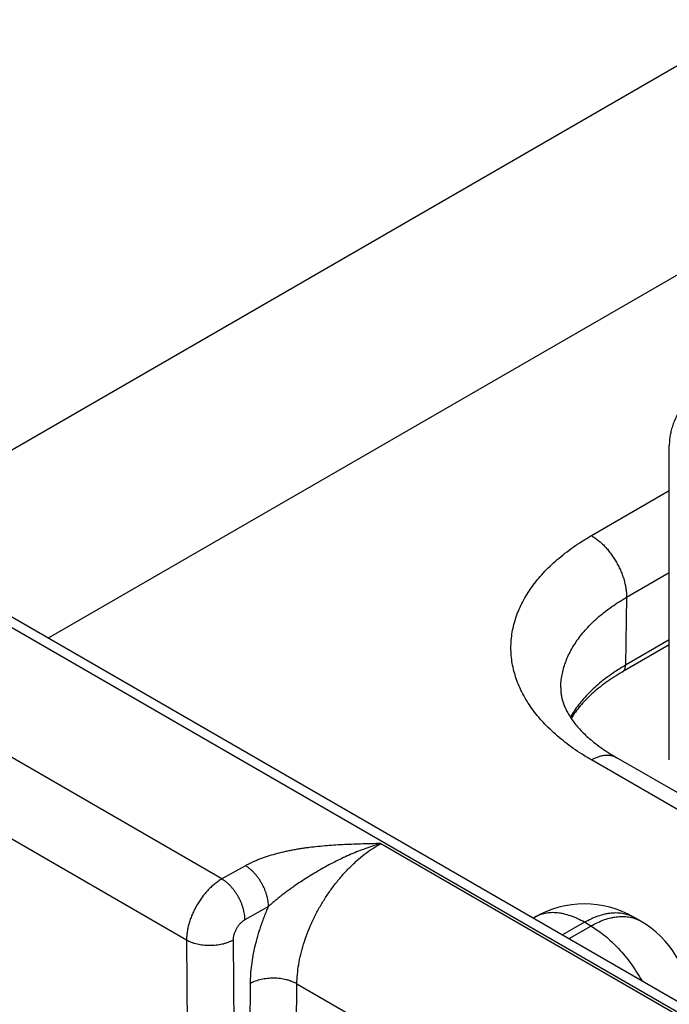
# Model space of a CAD drawing. Header units: inches. Extents: x 0 to 34, y 0 to 22.
# Tile 44 of 78: x 23.4 to 23.8, y 16.6 to 17.2. Entities that reach past the tile are written whole.
import ezdxf

# ---------------------------------------------------------------- set-up
doc = ezdxf.new("R2010")
doc.units = ezdxf.units.IN
doc.header["$LTSCALE"] = 1.87
doc.header["$MEASUREMENT"] = 0
doc.layers.get('0').update_dxf_attribs({"linetype": 'CONTINUOUS'})

msp = doc.modelspace()

# ---------------------------------------------------------------- linework, layer by layer
at = {"color": 7, "linetype": 'CONTINUOUS'}
for p, q in [((22.18878, 17.52027), (24.78401, 16.02181)), ((22.19829, 17.52121), (24.79352, 16.02276)), ((23.29888, 16.88574), (24.33937, 17.48651)), ((23.40821, 16.82262), (24.39451, 17.39209)), ((23.78247, 16.74917), (23.78247, 16.93859)), ((23.73547, 16.88432), (23.78247, 16.91146)), ((23.75668, 16.84715), (23.78247, 16.86204)), ((23.75668, 16.84715), (23.75606, 16.80618)), ((23.78247, 16.81851), (23.75419, 16.80218)), ((23.78247, 16.82143), (23.75606, 16.80618)), ((23.51271, 16.67741), (23.33638, 16.77923)), ((23.85639, 16.67934), (23.73547, 16.74916)), ((23.87139, 16.68083), (23.75047, 16.75064)), ((23.49138, 16.64053), (23.31529, 16.7422)), ((23.60856, 16.69875), (24.03094, 16.45487)), ((23.52693, 16.68534), (23.51271, 16.67741)), ((23.54082, 16.6607), (23.52661, 16.65278)), ((23.70125, 16.65426), (23.70052, 16.65384)), ((23.76519, 16.65199), (23.76125, 16.65426)), ((23.73125, 16.65129), (23.71809, 16.64369)), ((23.72203, 16.64142), (23.73519, 16.64902)), ((23.73519, 16.64902), (23.73125, 16.65129)), ((23.49138, 16.64053), (23.49499, 16.17279)), ((23.51942, 16.64053), (23.52303, 16.1728)), ((23.52655, 16.17483), (23.52992, 16.61444)), ((23.55458, 16.17454), (23.55795, 16.61415)), ((23.55795, 16.61415), (23.96777, 16.37753))]:
    msp.add_line(p, q, dxfattribs=at)
for centre, radius, start, end in [((23.81768, 16.69939), 0.12329, 119.98732, 123.37614), ((23.73125, 16.6023), 0.06, 59.99835, 120.0016), ((23.73519, 16.60003), 0.06, 1.73192, 59.9984)]:
    msp.add_arc(centre, radius, start, end, dxfattribs=at)
for points, knots in [([(23.81469, 16.9835), (23.81343, 16.98277), (23.81098, 16.98129), (23.80745, 16.97893), (23.80413, 16.97647), (23.80102, 16.97392), (23.79812, 16.97129), (23.79546, 16.96858), (23.79303, 16.96579), (23.79083, 16.96294), (23.78888, 16.96003), (23.78719, 16.95707), (23.78574, 16.95406), (23.78455, 16.95101), (23.78363, 16.94793), (23.78296, 16.94483), (23.78256, 16.94171), (23.78247, 16.93963), (23.78247, 16.93859)], [0, 0, 0, 0, 0.075234, 0.14856, 0.219957, 0.28942, 0.356963, 0.422622, 0.486452, 0.548535, 0.608975, 0.667902, 0.725471, 0.781862, 0.83728, 0.891946, 0.946102, 1, 1, 1, 1]), ([(23.73547, 16.74916), (23.73358, 16.75025), (23.72989, 16.75248), (23.72458, 16.75603), (23.71958, 16.75973), (23.71489, 16.76356), (23.71054, 16.76753), (23.70653, 16.77161), (23.70287, 16.7758), (23.69957, 16.78009), (23.69664, 16.78447), (23.69408, 16.78893), (23.69191, 16.79346), (23.69012, 16.79804), (23.68872, 16.80268), (23.68772, 16.80734), (23.68712, 16.81204), (23.68692, 16.81674), (23.68712, 16.82144), (23.68772, 16.82613), (23.68872, 16.8308), (23.69012, 16.83543), (23.69191, 16.84002), (23.69408, 16.84455), (23.69664, 16.84901), (23.69957, 16.85339), (23.70287, 16.85768), (23.70653, 16.86187), (23.71054, 16.86595), (23.71489, 16.86991), (23.71958, 16.87375), (23.72458, 16.87744), (23.72989, 16.88099), (23.73358, 16.88323), (23.73547, 16.88432)], [0, 0, 0, 0, 0.037617, 0.07428, 0.109978, 0.14471, 0.178482, 0.211311, 0.243226, 0.274268, 0.304487, 0.333951, 0.362735, 0.390931, 0.41864, 0.445973, 0.473051, 0.5, 0.526949, 0.554027, 0.58136, 0.609069, 0.637265, 0.666049, 0.695513, 0.725732, 0.756774, 0.788689, 0.821518, 0.85529, 0.890022, 0.92572, 0.962383, 1, 1, 1, 1]), ([(23.73547, 16.88432), (23.73619, 16.8839), (23.73762, 16.88299), (23.7397, 16.88143), (23.74174, 16.87965), (23.74371, 16.87768), (23.74561, 16.87554), (23.7474, 16.87324), (23.74908, 16.87081), (23.75063, 16.86827), (23.75202, 16.86565), (23.75326, 16.86298), (23.75432, 16.86027), (23.7552, 16.85756), (23.75588, 16.85487), (23.75636, 16.85223), (23.75664, 16.84966), (23.75669, 16.84797), (23.75668, 16.84715)], [0, 0, 0, 0, 0.055934, 0.1144, 0.175151, 0.237883, 0.302243, 0.367845, 0.434277, 0.501107, 0.567898, 0.634214, 0.699626, 0.763726, 0.826132, 0.886499, 0.944534, 1, 1, 1, 1]), ([(23.71699, 16.79278), (23.71702, 16.79404), (23.71718, 16.79657), (23.71774, 16.80035), (23.71861, 16.80411), (23.7198, 16.80783), (23.7213, 16.81152), (23.7231, 16.81516), (23.72521, 16.81875), (23.72761, 16.82227), (23.7303, 16.82572), (23.73328, 16.82909), (23.73654, 16.83237), (23.74007, 16.83555), (23.74385, 16.83864), (23.7479, 16.84161), (23.75218, 16.84447), (23.75516, 16.84627), (23.75668, 16.84715)], [0, 0, 0, 0, 0.053818, 0.107949, 0.162634, 0.218103, 0.274568, 0.332222, 0.391235, 0.451754, 0.5139, 0.577773, 0.643448, 0.710977, 0.780392, 0.851708, 0.924918, 1, 1, 1, 1]), ([(23.75419, 16.80218), (23.75433, 16.80226), (23.75461, 16.80246), (23.75498, 16.80281), (23.7553, 16.80324), (23.75557, 16.80373), (23.75578, 16.80427), (23.75593, 16.80486), (23.75603, 16.80551), (23.75605, 16.80595), (23.75606, 16.80618)], [0, 0, 0, 0, 0.108527, 0.219013, 0.333245, 0.452714, 0.578548, 0.711496, 0.851951, 1, 1, 1, 1]), ([(23.74985, 16.80235), (23.74836, 16.80136), (23.74546, 16.79935), (23.74132, 16.79617), (23.73747, 16.79287), (23.73391, 16.78946), (23.73065, 16.78595), (23.7277, 16.78235), (23.72507, 16.77866), (23.72351, 16.77612), (23.72279, 16.77485)], [0, 0, 0, 0, 0.137805, 0.271832, 0.402087, 0.528617, 0.651511, 0.770906, 0.88699, 1, 1, 1, 1]), ([(23.75419, 16.80218), (23.75246, 16.80118), (23.74911, 16.79914), (23.74432, 16.79588), (23.73988, 16.7925), (23.73579, 16.78901), (23.73208, 16.78542), (23.72875, 16.78175), (23.7258, 16.77802), (23.72406, 16.77546), (23.72326, 16.77417)], [0, 0, 0, 0, 0.142193, 0.279584, 0.41205, 0.539514, 0.661957, 0.779423, 0.892034, 1, 1, 1, 1]), ([(23.71699, 16.79278), (23.71698, 16.79205), (23.717, 16.79095), (23.71713, 16.78948), (23.71733, 16.78798), (23.71771, 16.78606), (23.71827, 16.78412), (23.71883, 16.78253), (23.7195, 16.78085), (23.72052, 16.77868), (23.72201, 16.77603), (23.72383, 16.77329), (23.72597, 16.77048), (23.72846, 16.76761), (23.73129, 16.76472), (23.73447, 16.76182), (23.73799, 16.75894), (23.74185, 16.75609), (23.74602, 16.75329), (23.74896, 16.75152), (23.75047, 16.75064)], [0, 0, 0, 0, 0.038951, 0.058652, 0.078609, 0.119768, 0.163251, 0.186083, 0.209742, 0.259785, 0.31382, 0.372152, 0.434971, 0.502371, 0.574364, 0.6509, 0.73188, 0.817168, 0.906602, 1, 1, 1, 1]), ([(23.73547, 16.74916), (23.73615, 16.74955), (23.7375, 16.75026), (23.73956, 16.7511), (23.74158, 16.75169), (23.74355, 16.75202), (23.74515, 16.75207), (23.74637, 16.75198), (23.74725, 16.75185), (23.74811, 16.75165), (23.74893, 16.75138), (23.74972, 16.75105), (23.75023, 16.75079), (23.75047, 16.75064)], [0, 0, 0, 0, 0.148569, 0.289427, 0.422615, 0.548501, 0.667827, 0.72541, 0.781814, 0.837244, 0.891923, 0.946091, 1, 1, 1, 1]), ([(23.60856, 16.69875), (23.60675, 16.69871), (23.60313, 16.69863), (23.59771, 16.69849), (23.59229, 16.69832), (23.58687, 16.69809), (23.58147, 16.6978), (23.57608, 16.69742), (23.57072, 16.69694), (23.56627, 16.69644), (23.56274, 16.69597), (23.56011, 16.69558), (23.5575, 16.69515), (23.55491, 16.69468), (23.55234, 16.69417), (23.54897, 16.69344), (23.54484, 16.69241), (23.54002, 16.69097), (23.53615, 16.68959), (23.53317, 16.68838), (23.53101, 16.68743), (23.52894, 16.68642), (23.52759, 16.68571), (23.52693, 16.68534)], [0, 0, 0, 0, 0.065012, 0.130014, 0.194993, 0.259926, 0.32478, 0.389504, 0.454027, 0.518257, 0.550226, 0.582073, 0.613778, 0.645318, 0.67667, 0.707808, 0.769315, 0.829584, 0.888328, 0.917035, 0.945243, 0.972911, 1, 1, 1, 1]), ([(23.60856, 16.69875), (23.60551, 16.69788), (23.60097, 16.6964), (23.59499, 16.69413), (23.59051, 16.69227), (23.58606, 16.69026), (23.58164, 16.68812), (23.57726, 16.68585), (23.57292, 16.68346), (23.56862, 16.68096), (23.56438, 16.67837), (23.5602, 16.67568), (23.55677, 16.67336), (23.55406, 16.67145), (23.5514, 16.66952), (23.54879, 16.66754), (23.54624, 16.66549), (23.54438, 16.66393), (23.54257, 16.66234), (23.5414, 16.66125), (23.54082, 16.6607)], [0, 0, 0, 0, 0.121355, 0.182864, 0.244854, 0.307266, 0.370038, 0.433101, 0.496388, 0.55983, 0.623357, 0.686893, 0.750351, 0.782016, 0.813612, 0.876499, 0.907729, 0.938758, 0.969537, 1, 1, 1, 1]), ([(23.55795, 16.61415), (23.55796, 16.61607), (23.55817, 16.61997), (23.55894, 16.6259), (23.56018, 16.63198), (23.56188, 16.63814), (23.56402, 16.64434), (23.56658, 16.65052), (23.56954, 16.6566), (23.57287, 16.66255), (23.57654, 16.6683), (23.58051, 16.67379), (23.58475, 16.67898), (23.58921, 16.68382), (23.59385, 16.68826), (23.59864, 16.69225), (23.60351, 16.69577), (23.60687, 16.69782), (23.60856, 16.69875)], [0, 0, 0, 0, 0.055899, 0.114223, 0.174747, 0.237188, 0.301221, 0.366485, 0.432594, 0.499145, 0.565724, 0.631921, 0.697331, 0.761564, 0.824255, 0.885075, 0.943735, 1, 1, 1, 1]), ([(23.54083, 16.6607), (23.54083, 16.66125), (23.54078, 16.66237), (23.54057, 16.66407), (23.54024, 16.66582), (23.53978, 16.66761), (23.5392, 16.6694), (23.5385, 16.67119), (23.53769, 16.67296), (23.53677, 16.67469), (23.53576, 16.67637), (23.53467, 16.67798), (23.5335, 16.6795), (23.53227, 16.68092), (23.53099, 16.68223), (23.52967, 16.68341), (23.52833, 16.68445), (23.5274, 16.68506), (23.52693, 16.68534)], [0, 0, 0, 0, 0.055931, 0.1144, 0.175155, 0.237889, 0.302248, 0.367844, 0.434267, 0.501087, 0.56787, 0.634179, 0.69959, 0.763693, 0.826107, 0.886487, 0.944531, 1, 1, 1, 1]), ([(23.51271, 16.67741), (23.51236, 16.67721), (23.51165, 16.67678), (23.51023, 16.67585), (23.50848, 16.67455), (23.50645, 16.67279), (23.50447, 16.67085), (23.50257, 16.66872), (23.50077, 16.66645), (23.49909, 16.66404), (23.49754, 16.66153), (23.49613, 16.65893), (23.49489, 16.65628), (23.49382, 16.65359), (23.49293, 16.6509), (23.49223, 16.64822), (23.49173, 16.64559), (23.49148, 16.64344), (23.49139, 16.64176), (23.49138, 16.64094), (23.49138, 16.64053)], [0, 0, 0, 0, 0.027687, 0.056023, 0.114526, 0.175278, 0.23798, 0.302288, 0.367821, 0.434173, 0.500922, 0.56764, 0.633896, 0.69927, 0.76336, 0.825791, 0.886224, 0.944367, 0.972511, 1, 1, 1, 1]), ([(23.52661, 16.65278), (23.52661, 16.65333), (23.52656, 16.65445), (23.52636, 16.65615), (23.52603, 16.6579), (23.52557, 16.65968), (23.52498, 16.66147), (23.52428, 16.66326), (23.52347, 16.66503), (23.52256, 16.66677), (23.52155, 16.66844), (23.52046, 16.67005), (23.51929, 16.67157), (23.51806, 16.67299), (23.51678, 16.6743), (23.51546, 16.67548), (23.51411, 16.67652), (23.51318, 16.67714), (23.51272, 16.67741)], [0, 0, 0, 0, 0.055931, 0.1144, 0.175156, 0.237889, 0.302248, 0.367845, 0.434267, 0.501087, 0.56787, 0.634179, 0.69959, 0.763693, 0.826108, 0.886487, 0.944531, 1, 1, 1, 1]), ([(23.52992, 16.61444), (23.52993, 16.61625), (23.53008, 16.61994), (23.53063, 16.62554), (23.53152, 16.63127), (23.53275, 16.63709), (23.53429, 16.64298), (23.53584, 16.6479), (23.53723, 16.65184), (23.53835, 16.6548), (23.53955, 16.65776), (23.54039, 16.65972), (23.54082, 16.6607)], [0, 0, 0, 0, 0.113799, 0.231376, 0.3525, 0.476886, 0.604208, 0.7341, 0.799891, 0.866174, 0.932896, 1, 1, 1, 1]), ([(23.52661, 16.65278), (23.52637, 16.65264), (23.52589, 16.65235), (23.52493, 16.65165), (23.52403, 16.65083), (23.52319, 16.6499), (23.52258, 16.64915), (23.52202, 16.64835), (23.52149, 16.64752), (23.52102, 16.64666), (23.5206, 16.64577), (23.52024, 16.64488), (23.51994, 16.64398), (23.5197, 16.64309), (23.51956, 16.64236), (23.51948, 16.64178), (23.51944, 16.64136), (23.51942, 16.64094), (23.51942, 16.64067), (23.51942, 16.64053)], [0, 0, 0, 0, 0.056258, 0.114959, 0.238601, 0.302972, 0.368527, 0.43487, 0.501581, 0.568235, 0.634406, 0.699684, 0.763676, 0.826005, 0.886345, 0.915683, 0.944419, 0.972534, 1, 1, 1, 1]), ([(23.73125, 16.65129), (23.7299, 16.65207), (23.72784, 16.65315), (23.72505, 16.65436), (23.72235, 16.65538), (23.71965, 16.65617), (23.71698, 16.6567), (23.71503, 16.65695), (23.71312, 16.65708), (23.71126, 16.65708), (23.70945, 16.65694), (23.70768, 16.65667), (23.70598, 16.65627), (23.70433, 16.65573), (23.70275, 16.65507), (23.70174, 16.65455), (23.70125, 16.65426)], [0, 0, 0, 0, 0.148542, 0.219948, 0.28942, 0.422584, 0.486421, 0.548509, 0.608954, 0.667885, 0.725458, 0.781853, 0.837273, 0.891942, 0.9461, 1, 1, 1, 1]), ([(23.73125, 16.65129), (23.7326, 16.65207), (23.73466, 16.65315), (23.73745, 16.65436), (23.74015, 16.65538), (23.74284, 16.65617), (23.74552, 16.6567), (23.74747, 16.65695), (23.74937, 16.65708), (23.75124, 16.65708), (23.75305, 16.65694), (23.75482, 16.65667), (23.75652, 16.65627), (23.75817, 16.65573), (23.75975, 16.65507), (23.76076, 16.65455), (23.76125, 16.65426)], [0, 0, 0, 0, 0.148542, 0.219948, 0.28942, 0.422584, 0.486421, 0.548509, 0.608954, 0.667885, 0.725458, 0.781853, 0.837273, 0.891942, 0.9461, 1, 1, 1, 1]), ([(23.73519, 16.64902), (23.73654, 16.6498), (23.73859, 16.65087), (23.74139, 16.65209), (23.74408, 16.65311), (23.74678, 16.6539), (23.74946, 16.65442), (23.7514, 16.65468), (23.75331, 16.65481), (23.75517, 16.6548), (23.75699, 16.65466), (23.75875, 16.65439), (23.76046, 16.65399), (23.7621, 16.65346), (23.76369, 16.6528), (23.7647, 16.65227), (23.76519, 16.65199)], [0, 0, 0, 0, 0.148542, 0.219948, 0.28942, 0.422584, 0.486421, 0.548509, 0.608954, 0.667885, 0.725458, 0.781853, 0.837273, 0.891942, 0.9461, 1, 1, 1, 1]), ([(23.73519, 16.64902), (23.73665, 16.64817), (23.73957, 16.6463), (23.74381, 16.6431), (23.74795, 16.63946), (23.75197, 16.63542), (23.75581, 16.63102), (23.75945, 16.62631), (23.76283, 16.62133), (23.76491, 16.61787), (23.76589, 16.6161)], [0, 0, 0, 0, 0.111529, 0.228192, 0.349474, 0.474739, 0.603255, 0.734216, 0.866762, 1, 1, 1, 1]), ([(23.51942, 16.64053), (23.51894, 16.64026), (23.51794, 16.63975), (23.51637, 16.63909), (23.51469, 16.63851), (23.51292, 16.63804), (23.51109, 16.63766), (23.50921, 16.63739), (23.50729, 16.63723), (23.50535, 16.63717), (23.50341, 16.63723), (23.5015, 16.63739), (23.49962, 16.63766), (23.4978, 16.63804), (23.49605, 16.63851), (23.49439, 16.63908), (23.49283, 16.63975), (23.49185, 16.64026), (23.49138, 16.64053)], [0, 0, 0, 0, 0.056387, 0.115175, 0.17612, 0.238927, 0.30326, 0.36875, 0.435005, 0.501617, 0.568173, 0.634259, 0.699472, 0.763426, 0.825759, 0.886144, 0.9443, 1, 1, 1, 1]), ([(23.55795, 16.61415), (23.55748, 16.61443), (23.5565, 16.61494), (23.55494, 16.61561), (23.55328, 16.61619), (23.55153, 16.61667), (23.54971, 16.61706), (23.54783, 16.61734), (23.54592, 16.61752), (23.54398, 16.6176), (23.54205, 16.61756), (23.54013, 16.61742), (23.53824, 16.61718), (23.53641, 16.61683), (23.53464, 16.61637), (23.53297, 16.61583), (23.53139, 16.61519), (23.53039, 16.6147), (23.52992, 16.61444)], [0, 0, 0, 0, 0.055795, 0.11408, 0.174617, 0.237111, 0.301226, 0.366589, 0.432804, 0.49946, 0.566134, 0.632405, 0.697861, 0.762102, 0.824755, 0.885479, 0.943975, 1, 1, 1, 1])]:
    msp.add_open_spline(points, degree=3, knots=knots, dxfattribs=at)

doc.saveas('drawing.dxf')
